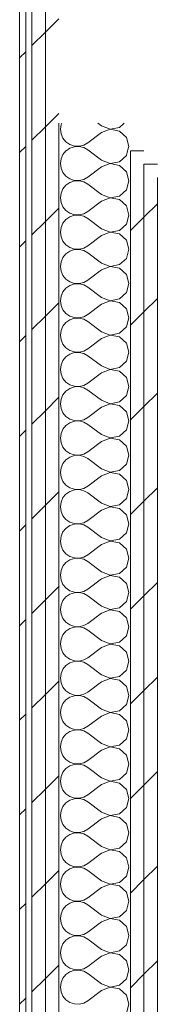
# Model space of a CAD drawing. Header units: millimetres. Extents: x -28277 to 305935, y -19284 to 4746.
# Tile 128 of 136: x 114887 to 115021, y -8287 to -7331. Entities that reach past the tile are written whole.
import ezdxf

# ---------------------------------------------------------------- set-up
doc = ezdxf.new("R2010")
doc.units = ezdxf.units.MM
doc.header["$MEASUREMENT"] = 0
doc.linetypes.add('Wipeout_Contour', pattern=[1000, 0, -1000])
doc.layers.add('Nuevo_08_E_Envans secs', color=7, linetype='Continuous')
doc.layers.add('Nuevo_08_E_Envans secs_Pluma_Nº__1', color=7, linetype='Continuous', lineweight=5)
for name, color, linetype, lineweight, true_color in [('Nuevo_08_E_Envans secs_Pluma_Nº__102', 7, 'Continuous', 5, 0xcccccc), ('Nuevo_08_E_Envans secs_Pluma_Nº__171', 171, 'Continuous', 13, 0xaaaaff), ('Nuevo_08_E_Envans secs_Pluma_Nº__177', 7, 'Continuous', 15, 0xf7e046)]:
    doc.layers.add(name, color=color, linetype=linetype, lineweight=lineweight, true_color=true_color)
pattern_1 = [(45, (114496.2, -37.4), (-91.9239, 91.9239), [97.5, -32.5]), (45, (114496.2, 54.52), (-91.9239, 91.9239), [97.5, -32.5])]

# ---------------------------------------------------------------- blocks, each defined once
blk = doc.blocks.new('*X168', base_point=(114496.2, -37.4))
at = {"layer": 'Nuevo_08_E_Envans secs_Pluma_Nº__102', "color": 254, "linetype": 'Continuous', "lineweight": 5, "true_color": 0xcccccc}
for p, q in [((114932.18, -7458.43), (114929.24, -7461.97)), ((114932.26, -7458.38), (114932.18, -7458.43)), ((114966.75, -7467.4), (114954.72, -7458.38)), ((114990.93, -7462.83), (114992.2, -7458.38)), ((114927.39, -7466.18), (114926.75, -7470.73)), ((114929.24, -7461.97), (114927.39, -7466.18)), ((114966.75, -7467.4), (114975.26, -7470.67)), ((114975.26, -7470.67), (114984.21, -7468.97)), ((114984.21, -7468.97), (114990.93, -7462.83)), ((114926.75, -7470.73), (114927.39, -7475.29)), ((114927.39, -7475.29), (114929.24, -7479.5)), ((114966.75, -7474.07), (114953.42, -7484.07)), ((114975.26, -7470.8), (114966.75, -7474.07)), ((114984.21, -7472.49), (114975.26, -7470.8)), ((114990.93, -7478.64), (114984.21, -7472.49)), ((114993.42, -7487.4), (114990.93, -7478.64)), ((114929.24, -7479.5), (114932.18, -7483.04)), ((114932.18, -7483.04), (114935.97, -7485.64)), ((114935.97, -7485.64), (114940.32, -7487.11)), ((114940.32, -7487.69), (114935.97, -7489.16)), ((114940.32, -7487.11), (114944.92, -7487.33)), ((114944.92, -7487.47), (114940.32, -7487.69)), ((114944.92, -7487.33), (114949.4, -7486.29)), ((114949.4, -7488.51), (114944.92, -7487.47)), ((114949.4, -7486.29), (114953.42, -7484.07)), ((114953.42, -7490.73), (114949.4, -7488.51)), ((114990.93, -7496.16), (114993.42, -7487.4)), ((114929.24, -7495.3), (114927.39, -7499.51)), ((114932.18, -7491.76), (114929.24, -7495.3)), ((114935.97, -7489.16), (114932.18, -7491.76)), ((114966.75, -7500.73), (114953.42, -7490.73)), ((114984.21, -7502.31), (114990.93, -7496.16)), ((114927.39, -7499.51), (114926.75, -7504.07)), ((114926.75, -7504.07), (114927.39, -7508.62)), ((114966.75, -7507.4), (114953.42, -7517.4)), ((114966.75, -7500.73), (114975.26, -7504)), ((114975.26, -7504.13), (114966.75, -7507.4)), ((114975.26, -7504), (114984.21, -7502.31)), ((114984.21, -7505.83), (114975.26, -7504.13)), ((114990.93, -7511.97), (114984.21, -7505.83)), ((114927.39, -7508.62), (114929.24, -7512.83)), ((114929.24, -7512.83), (114932.18, -7516.37)), ((114932.18, -7516.37), (114935.97, -7518.97)), ((114949.4, -7519.62), (114953.42, -7517.4)), ((114993.42, -7520.73), (114990.93, -7511.97)), ((114932.18, -7525.1), (114929.24, -7528.64)), ((114935.97, -7522.49), (114932.18, -7525.1)), ((114935.97, -7518.97), (114940.32, -7520.44)), ((114940.32, -7521.02), (114935.97, -7522.49)), ((114940.32, -7520.44), (114944.92, -7520.67)), ((114944.92, -7520.8), (114940.32, -7521.02)), ((114944.92, -7520.67), (114949.4, -7519.62)), ((114949.4, -7521.84), (114944.92, -7520.8)), ((114953.42, -7524.07), (114949.4, -7521.84)), ((114966.75, -7534.07), (114953.42, -7524.07)), ((114990.93, -7529.5), (114993.42, -7520.73)), ((114927.39, -7532.85), (114926.75, -7537.4)), ((114929.24, -7528.64), (114927.39, -7532.85)), ((114966.75, -7534.07), (114975.26, -7537.33)), ((114975.26, -7537.33), (114984.21, -7535.64)), ((114984.21, -7535.64), (114990.93, -7529.5)), ((114926.75, -7537.4), (114927.39, -7541.95)), ((114927.39, -7541.95), (114929.24, -7546.16)), ((114966.75, -7540.73), (114953.42, -7550.73)), ((114975.26, -7537.47), (114966.75, -7540.73)), ((114984.21, -7539.16), (114975.26, -7537.47)), ((114990.93, -7545.3), (114984.21, -7539.16)), ((114993.42, -7554.07), (114990.93, -7545.3)), ((114929.24, -7546.16), (114932.18, -7549.7)), ((114932.18, -7549.7), (114935.97, -7552.31)), ((114935.97, -7552.31), (114940.32, -7553.78)), ((114940.32, -7554.36), (114935.97, -7555.83)), ((114940.32, -7553.78), (114944.92, -7554)), ((114944.92, -7554.13), (114940.32, -7554.36)), ((114944.92, -7554), (114949.4, -7552.96)), ((114949.4, -7555.17), (114944.92, -7554.13)), ((114949.4, -7552.96), (114953.42, -7550.73)), ((114953.42, -7557.4), (114949.4, -7555.17)), ((114990.93, -7562.83), (114993.42, -7554.07)), ((114929.24, -7561.97), (114927.39, -7566.18)), ((114932.18, -7558.43), (114929.24, -7561.97)), ((114935.97, -7555.83), (114932.18, -7558.43)), ((114966.75, -7567.4), (114953.42, -7557.4)), ((114984.21, -7568.97), (114990.93, -7562.83)), ((114927.39, -7566.18), (114926.75, -7570.73)), ((114926.75, -7570.73), (114927.39, -7575.29)), ((114966.75, -7574.07), (114953.42, -7584.07)), ((114966.75, -7567.4), (114975.26, -7570.67)), ((114975.26, -7570.8), (114966.75, -7574.07)), ((114975.26, -7570.67), (114984.21, -7568.97)), ((114984.21, -7572.49), (114975.26, -7570.8)), ((114990.93, -7578.64), (114984.21, -7572.49)), ((114927.39, -7575.29), (114929.24, -7579.5)), ((114929.24, -7579.5), (114932.18, -7583.04)), ((114932.18, -7583.04), (114935.97, -7585.64)), ((114949.4, -7586.29), (114953.42, -7584.07)), ((114993.42, -7587.4), (114990.93, -7578.64)), ((114932.18, -7591.76), (114929.24, -7595.3)), ((114935.97, -7589.16), (114932.18, -7591.76)), ((114935.97, -7585.64), (114940.32, -7587.11)), ((114940.32, -7587.69), (114935.97, -7589.16)), ((114940.32, -7587.11), (114944.92, -7587.33)), ((114944.92, -7587.47), (114940.32, -7587.69)), ((114944.92, -7587.33), (114949.4, -7586.29)), ((114949.4, -7588.51), (114944.92, -7587.47)), ((114953.42, -7590.73), (114949.4, -7588.51)), ((114966.75, -7600.73), (114953.42, -7590.73)), ((114990.93, -7596.16), (114993.42, -7587.4)), ((114927.39, -7599.51), (114926.75, -7604.07)), ((114929.24, -7595.3), (114927.39, -7599.51)), ((114966.75, -7600.73), (114975.26, -7604)), ((114975.26, -7604), (114984.21, -7602.31)), ((114984.21, -7602.31), (114990.93, -7596.16)), ((114926.75, -7604.07), (114927.39, -7608.62)), ((114927.39, -7608.62), (114929.24, -7612.83)), ((114929.24, -7612.83), (114932.18, -7616.37)), ((114966.75, -7607.4), (114953.42, -7617.4)), ((114975.26, -7604.13), (114966.75, -7607.4)), ((114984.21, -7605.83), (114975.26, -7604.13)), ((114990.93, -7611.97), (114984.21, -7605.83)), ((114993.42, -7620.73), (114990.93, -7611.97)), ((114932.18, -7616.37), (114935.97, -7618.97)), ((114935.97, -7622.49), (114932.18, -7625.1)), ((114935.97, -7618.97), (114940.32, -7620.44)), ((114940.32, -7621.02), (114935.97, -7622.49)), ((114940.32, -7620.44), (114944.92, -7620.67)), ((114944.92, -7620.8), (114940.32, -7621.02)), ((114944.92, -7620.67), (114949.4, -7619.62)), ((114949.4, -7621.84), (114944.92, -7620.8)), ((114949.4, -7619.62), (114953.42, -7617.4)), ((114953.42, -7624.07), (114949.4, -7621.84)), ((114990.93, -7629.5), (114993.42, -7620.73)), ((114929.24, -7628.64), (114927.39, -7632.85)), ((114932.18, -7625.1), (114929.24, -7628.64)), ((114966.75, -7634.07), (114953.42, -7624.07)), ((114984.21, -7635.64), (114990.93, -7629.5)), ((114927.39, -7632.85), (114926.75, -7637.4)), ((114926.75, -7637.4), (114927.39, -7641.95)), ((114966.75, -7640.73), (114953.42, -7650.73)), ((114966.75, -7634.07), (114975.26, -7637.33)), ((114975.26, -7637.47), (114966.75, -7640.73)), ((114975.26, -7637.33), (114984.21, -7635.64)), ((114984.21, -7639.16), (114975.26, -7637.47)), ((114990.93, -7645.3), (114984.21, -7639.16)), ((114927.39, -7641.95), (114929.24, -7646.16)), ((114929.24, -7646.16), (114932.18, -7649.7)), ((114932.18, -7649.7), (114935.97, -7652.31)), ((114949.4, -7652.96), (114953.42, -7650.73)), ((114993.42, -7654.07), (114990.93, -7645.3)), ((114932.18, -7658.43), (114929.24, -7661.97)), ((114935.97, -7655.83), (114932.18, -7658.43)), ((114935.97, -7652.31), (114940.32, -7653.78)), ((114940.32, -7654.36), (114935.97, -7655.83)), ((114940.32, -7653.78), (114944.92, -7654)), ((114944.92, -7654.13), (114940.32, -7654.36)), ((114944.92, -7654), (114949.4, -7652.96)), ((114949.4, -7655.17), (114944.92, -7654.13)), ((114953.42, -7657.4), (114949.4, -7655.17)), ((114966.75, -7667.4), (114953.42, -7657.4)), ((114990.93, -7662.83), (114993.42, -7654.07)), ((114927.39, -7666.18), (114926.75, -7670.73)), ((114929.24, -7661.97), (114927.39, -7666.18)), ((114966.75, -7667.4), (114975.26, -7670.67)), ((114975.26, -7670.67), (114984.21, -7668.97)), ((114984.21, -7668.97), (114990.93, -7662.83)), ((114926.75, -7670.73), (114927.39, -7675.29)), ((114927.39, -7675.29), (114929.24, -7679.5)), ((114929.24, -7679.5), (114932.18, -7683.04)), ((114966.75, -7674.07), (114953.42, -7684.07)), ((114975.26, -7670.8), (114966.75, -7674.07)), ((114984.21, -7672.49), (114975.26, -7670.8)), ((114990.93, -7678.64), (114984.21, -7672.49)), ((114993.42, -7687.4), (114990.93, -7678.64)), ((114932.18, -7683.04), (114935.97, -7685.64)), ((114935.97, -7689.16), (114932.18, -7691.76)), ((114935.97, -7685.64), (114940.32, -7687.11)), ((114940.32, -7687.69), (114935.97, -7689.16)), ((114940.32, -7687.11), (114944.92, -7687.33)), ((114944.92, -7687.47), (114940.32, -7687.69)), ((114944.92, -7687.33), (114949.4, -7686.29)), ((114949.4, -7688.51), (114944.92, -7687.47)), ((114949.4, -7686.29), (114953.42, -7684.07)), ((114953.42, -7690.73), (114949.4, -7688.51)), ((114990.93, -7696.16), (114993.42, -7687.4)), ((114929.24, -7695.3), (114927.39, -7699.51)), ((114932.18, -7691.76), (114929.24, -7695.3)), ((114966.75, -7700.73), (114953.42, -7690.73)), ((114984.21, -7702.31), (114990.93, -7696.16)), ((114927.39, -7699.51), (114926.75, -7704.07)), ((114926.75, -7704.07), (114927.39, -7708.62)), ((114927.39, -7708.62), (114929.24, -7712.83)), ((114966.75, -7707.4), (114953.42, -7717.4)), ((114966.75, -7700.73), (114975.26, -7704)), ((114975.26, -7704.13), (114966.75, -7707.4)), ((114975.26, -7704), (114984.21, -7702.31)), ((114984.21, -7705.83), (114975.26, -7704.13)), ((114990.93, -7711.97), (114984.21, -7705.83)), ((114929.24, -7712.83), (114932.18, -7716.37)), ((114932.18, -7716.37), (114935.97, -7718.97)), ((114949.4, -7719.62), (114953.42, -7717.4)), ((114993.42, -7720.73), (114990.93, -7711.97)), ((114932.18, -7725.1), (114929.24, -7728.64)), ((114935.97, -7722.49), (114932.18, -7725.1)), ((114935.97, -7718.97), (114940.32, -7720.44)), ((114940.32, -7721.02), (114935.97, -7722.49)), ((114940.32, -7720.44), (114944.92, -7720.67)), ((114944.92, -7720.8), (114940.32, -7721.02)), ((114944.92, -7720.67), (114949.4, -7719.62)), ((114949.4, -7721.84), (114944.92, -7720.8)), ((114953.42, -7724.07), (114949.4, -7721.84)), ((114966.75, -7734.07), (114953.42, -7724.07)), ((114990.93, -7729.5), (114993.42, -7720.73)), ((114927.39, -7732.85), (114926.75, -7737.4)), ((114926.75, -7737.4), (114927.39, -7741.95)), ((114929.24, -7728.64), (114927.39, -7732.85)), ((114966.75, -7734.07), (114975.26, -7737.33)), ((114975.26, -7737.33), (114984.21, -7735.64)), ((114984.21, -7735.64), (114990.93, -7729.5)), ((114927.39, -7741.95), (114929.24, -7746.16)), ((114929.24, -7746.16), (114932.18, -7749.7)), ((114966.75, -7740.73), (114953.42, -7750.73)), ((114975.26, -7737.47), (114966.75, -7740.73)), ((114984.21, -7739.16), (114975.26, -7737.47)), ((114990.93, -7745.3), (114984.21, -7739.16)), ((114993.42, -7754.07), (114990.93, -7745.3)), ((114932.18, -7749.7), (114935.97, -7752.31)), ((114935.97, -7755.83), (114932.18, -7758.43)), ((114935.97, -7752.31), (114940.32, -7753.78)), ((114940.32, -7754.36), (114935.97, -7755.83)), ((114940.32, -7753.78), (114944.92, -7754)), ((114944.92, -7754.13), (114940.32, -7754.36)), ((114944.92, -7754), (114949.4, -7752.96)), ((114949.4, -7755.17), (114944.92, -7754.13)), ((114949.4, -7752.96), (114953.42, -7750.73)), ((114953.42, -7757.4), (114949.4, -7755.17)), ((114990.93, -7762.83), (114993.42, -7754.07)), ((114929.24, -7761.97), (114927.39, -7766.18)), ((114932.18, -7758.43), (114929.24, -7761.97)), ((114966.75, -7767.4), (114953.42, -7757.4)), ((114984.21, -7768.97), (114990.93, -7762.83)), ((114927.39, -7766.18), (114926.75, -7770.73)), ((114926.75, -7770.73), (114927.39, -7775.29)), ((114927.39, -7775.29), (114929.24, -7779.5)), ((114966.75, -7774.07), (114953.42, -7784.07)), ((114966.75, -7767.4), (114975.26, -7770.67)), ((114975.26, -7770.8), (114966.75, -7774.07)), ((114975.26, -7770.67), (114984.21, -7768.97)), ((114984.21, -7772.49), (114975.26, -7770.8)), ((114990.93, -7778.64), (114984.21, -7772.49)), ((114929.24, -7779.5), (114932.18, -7783.04)), ((114932.18, -7783.04), (114935.97, -7785.64)), ((114949.4, -7786.29), (114953.42, -7784.07)), ((114993.42, -7787.4), (114990.93, -7778.64)), ((114932.18, -7791.76), (114929.24, -7795.3)), ((114935.97, -7789.16), (114932.18, -7791.76)), ((114935.97, -7785.64), (114940.32, -7787.11)), ((114940.32, -7787.69), (114935.97, -7789.16)), ((114940.32, -7787.11), (114944.92, -7787.33)), ((114944.92, -7787.47), (114940.32, -7787.69)), ((114944.92, -7787.33), (114949.4, -7786.29)), ((114949.4, -7788.51), (114944.92, -7787.47)), ((114953.42, -7790.73), (114949.4, -7788.51)), ((114966.75, -7800.73), (114953.42, -7790.73)), ((114990.93, -7796.16), (114993.42, -7787.4)), ((114927.39, -7799.51), (114926.75, -7804.07)), ((114926.75, -7804.07), (114927.39, -7808.62)), ((114929.24, -7795.3), (114927.39, -7799.51)), ((114966.75, -7800.73), (114975.26, -7804)), ((114975.26, -7804.13), (114966.75, -7807.4)), ((114975.26, -7804), (114984.21, -7802.31)), ((114984.21, -7805.83), (114975.26, -7804.13)), ((114984.21, -7802.31), (114990.93, -7796.16)), ((114927.39, -7808.62), (114929.24, -7812.83)), ((114929.24, -7812.83), (114932.18, -7816.37)), ((114966.75, -7807.4), (114953.42, -7817.4)), ((114990.93, -7811.97), (114984.21, -7805.83)), ((114993.42, -7820.73), (114990.93, -7811.97)), ((114932.18, -7816.37), (114935.97, -7818.97)), ((114935.97, -7822.49), (114932.18, -7825.1)), ((114935.97, -7818.97), (114940.32, -7820.44)), ((114940.32, -7821.02), (114935.97, -7822.49)), ((114940.32, -7820.44), (114944.92, -7820.67)), ((114944.92, -7820.8), (114940.32, -7821.02)), ((114944.92, -7820.67), (114949.4, -7819.62)), ((114949.4, -7821.84), (114944.92, -7820.8)), ((114949.4, -7819.62), (114953.42, -7817.4)), ((114953.42, -7824.07), (114949.4, -7821.84)), ((114990.93, -7829.5), (114993.42, -7820.73)), ((114927.39, -7832.85), (114926.75, -7837.4)), ((114929.24, -7828.64), (114927.39, -7832.85)), ((114932.18, -7825.1), (114929.24, -7828.64)), ((114966.75, -7834.07), (114953.42, -7824.07)), ((114984.21, -7835.64), (114990.93, -7829.5)), ((114926.75, -7837.4), (114927.39, -7841.95)), ((114927.39, -7841.95), (114929.24, -7846.16)), ((114966.75, -7840.73), (114953.42, -7850.73)), ((114966.75, -7834.07), (114975.26, -7837.33)), ((114975.26, -7837.47), (114966.75, -7840.73)), ((114975.26, -7837.33), (114984.21, -7835.64)), ((114984.21, -7839.16), (114975.26, -7837.47)), ((114990.93, -7845.3), (114984.21, -7839.16)), ((114929.24, -7846.16), (114932.18, -7849.7)), ((114932.18, -7849.7), (114935.97, -7852.31)), ((114949.4, -7852.96), (114953.42, -7850.73)), ((114993.42, -7854.07), (114990.93, -7845.3)), ((114932.18, -7858.43), (114929.24, -7861.97)), ((114935.97, -7855.83), (114932.18, -7858.43)), ((114935.97, -7852.31), (114940.32, -7853.78)), ((114940.32, -7854.36), (114935.97, -7855.83)), ((114940.32, -7853.78), (114944.92, -7854)), ((114944.92, -7854.13), (114940.32, -7854.36)), ((114944.92, -7854), (114949.4, -7852.96)), ((114949.4, -7855.17), (114944.92, -7854.13)), ((114953.42, -7857.4), (114949.4, -7855.17)), ((114966.75, -7867.4), (114953.42, -7857.4)), ((114990.93, -7862.83), (114993.42, -7854.07)), ((114927.39, -7866.18), (114926.75, -7870.73)), ((114926.75, -7870.73), (114927.39, -7875.29)), ((114929.24, -7861.97), (114927.39, -7866.18)), ((114966.75, -7867.4), (114975.26, -7870.67)), ((114975.26, -7870.8), (114966.75, -7874.07)), ((114975.26, -7870.67), (114984.21, -7868.97)), ((114984.21, -7872.49), (114975.26, -7870.8)), ((114984.21, -7868.97), (114990.93, -7862.83)), ((114927.39, -7875.29), (114929.24, -7879.5)), ((114929.24, -7879.5), (114932.18, -7883.04)), ((114966.75, -7874.07), (114953.42, -7884.07)), ((114990.93, -7878.64), (114984.21, -7872.49)), ((114993.42, -7887.4), (114990.93, -7878.64)), ((114932.18, -7883.04), (114935.97, -7885.64)), ((114935.97, -7889.16), (114932.18, -7891.76)), ((114935.97, -7885.64), (114940.32, -7887.11)), ((114940.32, -7887.69), (114935.97, -7889.16)), ((114940.32, -7887.11), (114944.92, -7887.33)), ((114944.92, -7887.47), (114940.32, -7887.69)), ((114944.92, -7887.33), (114949.4, -7886.29)), ((114949.4, -7888.51), (114944.92, -7887.47)), ((114949.4, -7886.29), (114953.42, -7884.07)), ((114953.42, -7890.73), (114949.4, -7888.51)), ((114990.93, -7896.16), (114993.42, -7887.4)), ((114927.39, -7899.51), (114926.75, -7904.07)), ((114929.24, -7895.3), (114927.39, -7899.51)), ((114932.18, -7891.76), (114929.24, -7895.3)), ((114966.75, -7900.73), (114953.42, -7890.73)), ((114984.21, -7902.31), (114990.93, -7896.16)), ((114926.75, -7904.07), (114927.39, -7908.62)), ((114927.39, -7908.62), (114929.24, -7912.83)), ((114966.75, -7907.4), (114953.42, -7917.4)), ((114966.75, -7900.73), (114975.26, -7904)), ((114975.26, -7904.13), (114966.75, -7907.4)), ((114975.26, -7904), (114984.21, -7902.31)), ((114984.21, -7905.83), (114975.26, -7904.13)), ((114990.93, -7911.97), (114984.21, -7905.83)), ((114929.24, -7912.83), (114932.18, -7916.37)), ((114932.18, -7916.37), (114935.97, -7918.97)), ((114935.97, -7918.97), (114940.32, -7920.44)), ((114949.4, -7919.62), (114953.42, -7917.4)), ((114993.42, -7920.73), (114990.93, -7911.97)), ((114929.24, -7928.64), (114927.39, -7932.85)), ((114932.18, -7925.1), (114929.24, -7928.64)), ((114935.97, -7922.49), (114932.18, -7925.1)), ((114940.32, -7921.02), (114935.97, -7922.49)), ((114940.32, -7920.44), (114944.92, -7920.67)), ((114944.92, -7920.8), (114940.32, -7921.02)), ((114944.92, -7920.67), (114949.4, -7919.62)), ((114949.4, -7921.84), (114944.92, -7920.8)), ((114953.42, -7924.07), (114949.4, -7921.84)), ((114966.75, -7934.07), (114953.42, -7924.07)), ((114990.93, -7929.5), (114993.42, -7920.73)), ((114927.39, -7932.85), (114926.75, -7937.4)), ((114926.75, -7937.4), (114927.39, -7941.95)), ((114966.75, -7934.07), (114975.26, -7937.33)), ((114975.26, -7937.47), (114966.75, -7940.73)), ((114975.26, -7937.33), (114984.21, -7935.64)), ((114984.21, -7939.16), (114975.26, -7937.47)), ((114984.21, -7935.64), (114990.93, -7929.5)), ((114927.39, -7941.95), (114929.24, -7946.16)), ((114929.24, -7946.16), (114932.18, -7949.7)), ((114966.75, -7940.73), (114953.42, -7950.73)), ((114990.93, -7945.3), (114984.21, -7939.16)), ((114993.42, -7954.07), (114990.93, -7945.3)), ((114932.18, -7949.7), (114935.97, -7952.31)), ((114935.97, -7955.83), (114932.18, -7958.43)), ((114935.97, -7952.31), (114940.32, -7953.78)), ((114940.32, -7954.36), (114935.97, -7955.83)), ((114940.32, -7953.78), (114944.92, -7954)), ((114944.92, -7954.13), (114940.32, -7954.36)), ((114944.92, -7954), (114949.4, -7952.96)), ((114949.4, -7955.17), (114944.92, -7954.13)), ((114949.4, -7952.96), (114953.42, -7950.73)), ((114953.42, -7957.4), (114949.4, -7955.17)), ((114990.93, -7962.83), (114993.42, -7954.07)), ((114927.39, -7966.18), (114926.75, -7970.73)), ((114929.24, -7961.97), (114927.39, -7966.18)), ((114932.18, -7958.43), (114929.24, -7961.97)), ((114966.75, -7967.4), (114953.42, -7957.4)), ((114984.21, -7968.97), (114990.93, -7962.83)), ((114926.75, -7970.73), (114927.39, -7975.29)), ((114927.39, -7975.29), (114929.24, -7979.5)), ((114966.75, -7974.07), (114953.42, -7984.07)), ((114966.75, -7967.4), (114975.26, -7970.67)), ((114975.26, -7970.8), (114966.75, -7974.07)), ((114975.26, -7970.67), (114984.21, -7968.97)), ((114984.21, -7972.49), (114975.26, -7970.8)), ((114990.93, -7978.64), (114984.21, -7972.49)), ((114929.24, -7979.5), (114932.18, -7983.04)), ((114932.18, -7983.04), (114935.97, -7985.64)), ((114935.97, -7985.64), (114940.32, -7987.11)), ((114949.4, -7986.29), (114953.42, -7984.07)), ((114993.42, -7987.4), (114990.93, -7978.64)), ((114929.24, -7995.3), (114927.39, -7999.51)), ((114932.18, -7991.76), (114929.24, -7995.3)), ((114935.97, -7989.16), (114932.18, -7991.76)), ((114940.32, -7987.69), (114935.97, -7989.16)), ((114940.32, -7987.11), (114944.92, -7987.33)), ((114944.92, -7987.47), (114940.32, -7987.69)), ((114944.92, -7987.33), (114949.4, -7986.29)), ((114949.4, -7988.51), (114944.92, -7987.47)), ((114953.42, -7990.73), (114949.4, -7988.51)), ((114966.75, -8000.73), (114953.42, -7990.73)), ((114990.93, -7996.16), (114993.42, -7987.4)), ((114927.39, -7999.51), (114926.75, -8004.07)), ((114926.75, -8004.07), (114927.39, -8008.62)), ((114966.75, -8000.73), (114975.26, -8004)), ((114975.26, -8004.13), (114966.75, -8007.4)), ((114975.26, -8004), (114984.21, -8002.31)), ((114984.21, -8005.83), (114975.26, -8004.13)), ((114984.21, -8002.31), (114990.93, -7996.16)), ((114927.39, -8008.62), (114929.24, -8012.83)), ((114929.24, -8012.83), (114932.18, -8016.37)), ((114966.75, -8007.4), (114953.42, -8017.4)), ((114990.93, -8011.97), (114984.21, -8005.83)), ((114993.42, -8020.73), (114990.93, -8011.97)), ((114932.18, -8016.37), (114935.97, -8018.97)), ((114935.97, -8022.49), (114932.18, -8025.1)), ((114935.97, -8018.97), (114940.32, -8020.44)), ((114940.32, -8021.02), (114935.97, -8022.49)), ((114940.32, -8020.44), (114944.92, -8020.67)), ((114944.92, -8020.8), (114940.32, -8021.02)), ((114944.92, -8020.67), (114949.4, -8019.62)), ((114949.4, -8021.84), (114944.92, -8020.8)), ((114949.4, -8019.62), (114953.42, -8017.4)), ((114953.42, -8024.07), (114949.4, -8021.84)), ((114966.75, -8034.07), (114953.42, -8024.07)), ((114990.93, -8029.5), (114993.42, -8020.73)), ((114927.39, -8032.85), (114926.75, -8037.4)), ((114929.24, -8028.64), (114927.39, -8032.85)), ((114932.18, -8025.1), (114929.24, -8028.64)), ((114984.21, -8035.64), (114990.93, -8029.5)), ((114926.75, -8037.4), (114927.39, -8041.95)), ((114927.39, -8041.95), (114929.24, -8046.16)), ((114966.75, -8040.73), (114953.42, -8050.73)), ((114966.75, -8034.07), (114975.26, -8037.33)), ((114975.26, -8037.47), (114966.75, -8040.73)), ((114975.26, -8037.33), (114984.21, -8035.64)), ((114984.21, -8039.16), (114975.26, -8037.47)), ((114990.93, -8045.3), (114984.21, -8039.16)), ((114929.24, -8046.16), (114932.18, -8049.7)), ((114932.18, -8049.7), (114935.97, -8052.31)), ((114935.97, -8052.31), (114940.32, -8053.78)), ((114944.92, -8054), (114949.4, -8052.96)), ((114949.4, -8052.96), (114953.42, -8050.73)), ((114993.42, -8054.07), (114990.93, -8045.3)), ((114929.24, -8061.97), (114927.39, -8066.18)), ((114932.18, -8058.43), (114929.24, -8061.97)), ((114935.97, -8055.83), (114932.18, -8058.43)), ((114940.32, -8054.36), (114935.97, -8055.83)), ((114940.32, -8053.78), (114944.92, -8054)), ((114944.92, -8054.13), (114940.32, -8054.36)), ((114949.4, -8055.17), (114944.92, -8054.13)), ((114953.42, -8057.4), (114949.4, -8055.17)), ((114966.75, -8067.4), (114953.42, -8057.4)), ((114990.93, -8062.83), (114993.42, -8054.07)), ((114927.39, -8066.18), (114926.75, -8070.73)), ((114926.75, -8070.73), (114927.39, -8075.29)), ((114966.75, -8067.4), (114975.26, -8070.67)), ((114975.26, -8070.8), (114966.75, -8074.07)), ((114975.26, -8070.67), (114984.21, -8068.97)), ((114984.21, -8072.49), (114975.26, -8070.8)), ((114984.21, -8068.97), (114990.93, -8062.83)), ((114927.39, -8075.29), (114929.24, -8079.5)), ((114929.24, -8079.5), (114932.18, -8083.04)), ((114966.75, -8074.07), (114953.42, -8084.07)), ((114990.93, -8078.64), (114984.21, -8072.49)), ((114993.42, -8087.4), (114990.93, -8078.64)), ((114932.18, -8083.04), (114935.97, -8085.64)), ((114935.97, -8089.16), (114932.18, -8091.76)), ((114935.97, -8085.64), (114940.32, -8087.11)), ((114940.32, -8087.69), (114935.97, -8089.16)), ((114940.32, -8087.11), (114944.92, -8087.33)), ((114944.92, -8087.47), (114940.32, -8087.69)), ((114944.92, -8087.33), (114949.4, -8086.29)), ((114949.4, -8088.51), (114944.92, -8087.47)), ((114949.4, -8086.29), (114953.42, -8084.07)), ((114953.42, -8090.73), (114949.4, -8088.51)), ((114966.75, -8100.73), (114953.42, -8090.73)), ((114990.93, -8096.16), (114993.42, -8087.4)), ((114927.39, -8099.51), (114926.75, -8104.07)), ((114929.24, -8095.3), (114927.39, -8099.51)), ((114932.18, -8091.76), (114929.24, -8095.3)), ((114966.75, -8100.73), (114975.26, -8104)), ((114984.21, -8102.31), (114990.93, -8096.16)), ((114926.75, -8104.07), (114927.39, -8108.62)), ((114927.39, -8108.62), (114929.24, -8112.83)), ((114966.75, -8107.4), (114953.42, -8117.4)), ((114975.26, -8104.13), (114966.75, -8107.4)), ((114975.26, -8104), (114984.21, -8102.31)), ((114984.21, -8105.83), (114975.26, -8104.13)), ((114990.93, -8111.97), (114984.21, -8105.83)), ((114929.24, -8112.83), (114932.18, -8116.37)), ((114932.18, -8116.37), (114935.97, -8118.97)), ((114935.97, -8118.97), (114940.32, -8120.44)), ((114944.92, -8120.67), (114949.4, -8119.62)), ((114949.4, -8119.62), (114953.42, -8117.4)), ((114993.42, -8120.73), (114990.93, -8111.97)), ((114929.24, -8128.64), (114927.39, -8132.85)), ((114932.18, -8125.1), (114929.24, -8128.64)), ((114935.97, -8122.49), (114932.18, -8125.1)), ((114940.32, -8121.02), (114935.97, -8122.49)), ((114940.32, -8120.44), (114944.92, -8120.67)), ((114944.92, -8120.8), (114940.32, -8121.02)), ((114949.4, -8121.84), (114944.92, -8120.8)), ((114953.42, -8124.07), (114949.4, -8121.84)), ((114966.75, -8134.07), (114953.42, -8124.07)), ((114984.21, -8135.64), (114990.93, -8129.5)), ((114990.93, -8129.5), (114993.42, -8120.73)), ((114927.39, -8132.85), (114926.75, -8137.4)), ((114926.75, -8137.4), (114927.39, -8141.95)), ((114966.75, -8134.07), (114975.26, -8137.33)), ((114975.26, -8137.47), (114966.75, -8140.73)), ((114975.26, -8137.33), (114984.21, -8135.64)), ((114984.21, -8139.16), (114975.26, -8137.47)), ((114927.39, -8141.95), (114929.24, -8146.16)), ((114929.24, -8146.16), (114932.18, -8149.7)), ((114966.75, -8140.73), (114953.42, -8150.73)), ((114990.93, -8145.3), (114984.21, -8139.16)), ((114993.42, -8154.07), (114990.93, -8145.3)), ((114932.18, -8149.7), (114935.97, -8152.31)), ((114935.97, -8155.83), (114932.18, -8158.43)), ((114935.97, -8152.31), (114940.32, -8153.78)), ((114940.32, -8154.36), (114935.97, -8155.83)), ((114940.32, -8153.78), (114944.92, -8154)), ((114944.92, -8154.13), (114940.32, -8154.36)), ((114944.92, -8154), (114949.4, -8152.96)), ((114949.4, -8155.17), (114944.92, -8154.13)), ((114949.4, -8152.96), (114953.42, -8150.73)), ((114953.42, -8157.4), (114949.4, -8155.17)), ((114966.75, -8167.4), (114953.42, -8157.4)), ((114990.93, -8162.83), (114993.42, -8154.07)), ((114927.39, -8166.18), (114926.75, -8170.73)), ((114929.24, -8161.97), (114927.39, -8166.18)), ((114932.18, -8158.43), (114929.24, -8161.97)), ((114966.75, -8167.4), (114975.26, -8170.67)), ((114984.21, -8168.97), (114990.93, -8162.83)), ((114926.75, -8170.73), (114927.39, -8175.29)), ((114927.39, -8175.29), (114929.24, -8179.5)), ((114966.75, -8174.07), (114953.42, -8184.07)), ((114975.26, -8170.8), (114966.75, -8174.07)), ((114975.26, -8170.67), (114984.21, -8168.97)), ((114984.21, -8172.49), (114975.26, -8170.8)), ((114990.93, -8178.64), (114984.21, -8172.49)), ((114929.24, -8179.5), (114932.18, -8183.04)), ((114932.18, -8183.04), (114935.97, -8185.64)), ((114935.97, -8185.64), (114940.32, -8187.11)), ((114944.92, -8187.33), (114949.4, -8186.29)), ((114949.4, -8186.29), (114953.42, -8184.07)), ((114993.42, -8187.4), (114990.93, -8178.64)), ((114929.24, -8195.3), (114927.39, -8199.51)), ((114932.18, -8191.76), (114929.24, -8195.3)), ((114935.97, -8189.16), (114932.18, -8191.76)), ((114940.32, -8187.69), (114935.97, -8189.16)), ((114940.32, -8187.11), (114944.92, -8187.33)), ((114944.92, -8187.47), (114940.32, -8187.69)), ((114949.4, -8188.51), (114944.92, -8187.47)), ((114953.42, -8190.73), (114949.4, -8188.51)), ((114966.75, -8200.73), (114953.42, -8190.73)), ((114984.21, -8202.31), (114990.93, -8196.16)), ((114990.93, -8196.16), (114993.42, -8187.4)), ((114927.39, -8199.51), (114926.75, -8204.07)), ((114926.75, -8204.07), (114927.39, -8208.62)), ((114966.75, -8200.73), (114975.26, -8204)), ((114975.26, -8204.13), (114966.75, -8207.4)), ((114975.26, -8204), (114984.21, -8202.31)), ((114984.21, -8205.83), (114975.26, -8204.13)), ((114990.93, -8211.97), (114984.21, -8205.83)), ((114927.39, -8208.62), (114929.24, -8212.83)), ((114929.24, -8212.83), (114932.18, -8216.37)), ((114966.75, -8207.4), (114953.42, -8217.4)), ((114993.42, -8220.73), (114990.93, -8211.97)), ((114932.18, -8225.1), (114929.24, -8228.64)), ((114932.18, -8216.37), (114935.97, -8218.97)), ((114935.97, -8222.49), (114932.18, -8225.1)), ((114935.97, -8218.97), (114940.32, -8220.44)), ((114940.32, -8221.02), (114935.97, -8222.49)), ((114940.32, -8220.44), (114944.92, -8220.67)), ((114944.92, -8220.8), (114940.32, -8221.02)), ((114944.92, -8220.67), (114949.4, -8219.62)), ((114949.4, -8221.84), (114944.92, -8220.8)), ((114949.4, -8219.62), (114953.42, -8217.4)), ((114953.42, -8224.07), (114949.4, -8221.84)), ((114966.75, -8234.07), (114953.42, -8224.07)), ((114990.93, -8229.5), (114993.42, -8220.73)), ((114927.39, -8232.85), (114926.75, -8237.4)), ((114929.24, -8228.64), (114927.39, -8232.85)), ((114966.75, -8234.07), (114975.26, -8237.33)), ((114984.21, -8235.64), (114990.93, -8229.5)), ((114926.75, -8237.4), (114927.39, -8241.95)), ((114927.39, -8241.95), (114929.24, -8246.16)), ((114966.75, -8240.73), (114953.42, -8250.73)), ((114975.26, -8237.47), (114966.75, -8240.73)), ((114975.26, -8237.33), (114984.21, -8235.64)), ((114984.21, -8239.16), (114975.26, -8237.47)), ((114990.93, -8245.3), (114984.21, -8239.16)), ((114929.24, -8246.16), (114932.18, -8249.7)), ((114932.18, -8249.7), (114935.97, -8252.31)), ((114935.97, -8252.31), (114940.32, -8253.78)), ((114940.32, -8253.78), (114944.92, -8254)), ((114944.92, -8254), (114949.4, -8252.96)), ((114949.4, -8252.96), (114953.42, -8250.73)), ((114993.42, -8254.07), (114990.93, -8245.3)), ((114929.24, -8261.97), (114927.39, -8266.18)), ((114932.18, -8258.43), (114929.24, -8261.97)), ((114935.97, -8255.83), (114932.18, -8258.43)), ((114940.32, -8254.36), (114935.97, -8255.83)), ((114944.92, -8254.13), (114940.32, -8254.36)), ((114949.4, -8255.17), (114944.92, -8254.13)), ((114953.42, -8257.4), (114949.4, -8255.17)), ((114966.75, -8267.4), (114953.42, -8257.4)), ((114984.21, -8268.97), (114990.93, -8262.83)), ((114990.93, -8262.83), (114993.42, -8254.07)), ((114927.39, -8266.18), (114926.75, -8270.73)), ((114926.75, -8270.73), (114927.39, -8275.29)), ((114966.75, -8267.4), (114975.26, -8270.67)), ((114975.26, -8270.8), (114966.75, -8274.07)), ((114975.26, -8270.67), (114984.21, -8268.97)), ((114984.21, -8272.49), (114975.26, -8270.8)), ((114990.93, -8278.64), (114984.21, -8272.49)), ((114927.39, -8275.29), (114929.24, -8279.5)), ((114929.24, -8279.5), (114932.18, -8283.04)), ((114966.75, -8274.07), (114953.42, -8284.07)), ((114993.42, -8287.4), (114990.93, -8278.64)), ((114932.18, -8283.04), (114935.97, -8285.64)), ((114935.97, -8285.64), (114940.32, -8287.11)), ((114940.32, -8287.11), (114944.92, -8287.33)), ((114944.92, -8287.33), (114949.4, -8286.29)), ((114949.4, -8286.29), (114953.42, -8284.07)), ((114990.93, -8296.16), (114993.42, -8287.4))]:
    blk.add_line(p, q, dxfattribs=at)
blk = doc.blocks.new('*X169', base_point=(114496.2, -37.4))
at = {"layer": 'Nuevo_08_E_Envans secs_Pluma_Nº__102', "color": 254, "linetype": 'Continuous', "lineweight": 5, "true_color": 0xcccccc}
for p, q in [((114927.39, -7432.85), (114926.75, -7437.4)), ((114926.75, -7437.4), (114927.39, -7441.95)), ((114928.04, -7431.38), (114927.39, -7432.85)), ((114966.75, -7440.73), (114953.42, -7450.73)), ((114966.75, -7434.07), (114963.17, -7431.38)), ((114966.75, -7434.07), (114975.26, -7437.33)), ((114975.26, -7437.47), (114966.75, -7440.73)), ((114975.26, -7437.33), (114984.21, -7435.64)), ((114984.21, -7439.16), (114975.26, -7437.47)), ((114984.21, -7435.64), (114988.87, -7431.38)), ((114990.93, -7445.3), (114984.21, -7439.16)), ((114927.39, -7441.95), (114929.24, -7446.16)), ((114929.24, -7446.16), (114932.18, -7449.7)), ((114932.18, -7449.7), (114935.97, -7452.31)), ((114993.42, -7454.07), (114990.93, -7445.3)), ((114935.97, -7455.83), (114932.26, -7458.38)), ((114935.97, -7452.31), (114940.32, -7453.78)), ((114940.32, -7454.36), (114935.97, -7455.83)), ((114940.32, -7453.78), (114944.92, -7454)), ((114944.92, -7454.13), (114940.32, -7454.36)), ((114944.92, -7454), (114949.4, -7452.96)), ((114949.4, -7455.17), (114944.92, -7454.13)), ((114949.4, -7452.96), (114953.42, -7450.73)), ((114953.42, -7457.4), (114949.4, -7455.17)), ((114954.72, -7458.38), (114953.42, -7457.4)), ((114992.2, -7458.38), (114993.42, -7454.07))]:
    blk.add_line(p, q, dxfattribs=at)
blk = doc.blocks.new('Muro_31_3', base_point=(114887.09, -9244.82))
at = {"color": 254, "linetype": 'Wipeout_Contour', "lineweight": 0, "ltscale": 460598.989664}
blk.add_wipeout([(114887.09, -9238.82), (114893.09, -9238.82), (114893.09, -5842.34), (114887.09, -5842.34)], dxfattribs=at).dxf.layer = 'Nuevo_08_E_Envans secs'
at = {"color": 254, "linetype": 'Wipeout_Contour', "lineweight": 0, "ltscale": 461265.449976}
blk.add_wipeout([(115008.09, -7484.38), (115008.09, -9110.82), (115021.09, -9110.82), (115021.09, -7484.38)], dxfattribs=at).dxf.layer = 'Nuevo_08_E_Envans secs'
at = {"layer": 'Nuevo_08_E_Envans secs_Pluma_Nº__171', "linetype": 'Continuous', "lineweight": 13, "true_color": 0xaaaaff}
h = blk.add_hatch(dxfattribs=at)
h.set_pattern_fill('Panellat_HPL_0003', color=161, style=0, pattern_type=2)
h.set_pattern_definition(pattern_1)
h.paths.add_polyline_path([(114887.09, -9238.82), (114893.09, -9238.82), (114893.09, -5842.34), (114887.09, -5842.34)])
at = {"layer": 'Nuevo_08_E_Envans secs_Pluma_Nº__177', "linetype": 'Continuous', "lineweight": 15, "true_color": 0xf7e046}
h = blk.add_hatch(dxfattribs=at)
h.set_pattern_fill('Panellat_HPL_0003', color=53, style=0, pattern_type=2)
h.set_pattern_definition(pattern_1)
h.paths.add_polyline_path([(115008.09, -7484.38), (115008.09, -9110.82), (115021.09, -9110.82), (115021.09, -7484.38)])
at = {"layer": 'Nuevo_08_E_Envans secs_Pluma_Nº__1', "color": 7, "linetype": 'Continuous', "lineweight": 5}
blk.add_line((114893.09, -9238.82), (114893.09, -5842.34), dxfattribs=at)
at = {"layer": 'Nuevo_08_E_Envans secs_Pluma_Nº__1', "color": 7, "linetype": 'Continuous', "lineweight": 5, "flags": 128}
blk.add_lwpolyline([(114887.09, -5842.34), (114887.09, -9244.82)], dxfattribs=at)
at = {"color": 254, "linetype": 'Wipeout_Contour', "lineweight": 0, "ltscale": 461029.700108}
blk.add_wipeout([(115008.09, -7471.38), (115008.09, -7484.38), (115021.09, -7484.38), (115021.09, -7471.38)], dxfattribs=at).dxf.layer = 'Nuevo_08_E_Envans secs'
at = {"layer": 'Nuevo_08_E_Envans secs_Pluma_Nº__177', "linetype": 'Continuous', "lineweight": 15, "true_color": 0xf7e046}
h = blk.add_hatch(dxfattribs=at)
h.set_pattern_fill('Panellat_HPL_0003', color=53, style=0, pattern_type=2)
h.set_pattern_definition(pattern_1)
h.paths.add_polyline_path([(115008.09, -7471.38), (115008.09, -7484.38), (115021.09, -7484.38), (115021.09, -7471.38)])
at = {"layer": 'Nuevo_08_E_Envans secs_Pluma_Nº__1', "color": 7, "linetype": 'Continuous', "lineweight": 5, "flags": 128}
blk.add_lwpolyline([(115021.09, -9110.82), (115021.09, -7484.38)], dxfattribs=at)
at = {"color": 254, "linetype": 'Wipeout_Contour', "lineweight": 0, "ltscale": 461213.953842}
blk.add_wipeout([(114995.09, -7471.38), (114995.09, -9123.82), (115008.09, -9123.82), (115008.09, -7471.38)], dxfattribs=at).dxf.layer = 'Nuevo_08_E_Envans secs'
at = {"layer": 'Nuevo_08_E_Envans secs_Pluma_Nº__177', "linetype": 'Continuous', "lineweight": 15, "true_color": 0xf7e046}
h = blk.add_hatch(dxfattribs=at)
h.set_pattern_fill('Panellat_HPL_0003', color=53, style=0, pattern_type=2)
h.set_pattern_definition(pattern_1)
h.paths.add_polyline_path([(114995.09, -7471.38), (114995.09, -9123.82), (115008.09, -9123.82), (115008.09, -7471.38)])
at = {"color": 254, "linetype": 'Wipeout_Contour', "lineweight": 0, "ltscale": 460974.438472}
blk.add_wipeout([(114995.09, -7458.38), (114995.09, -7471.38), (115008.09, -7471.38), (115008.09, -7458.38)], dxfattribs=at).dxf.layer = 'Nuevo_08_E_Envans secs'
at = {"layer": 'Nuevo_08_E_Envans secs_Pluma_Nº__177', "linetype": 'Continuous', "lineweight": 15, "true_color": 0xf7e046}
h = blk.add_hatch(dxfattribs=at)
h.set_pattern_fill('Panellat_HPL_0003', color=53, style=0, pattern_type=2)
h.set_pattern_definition(pattern_1)
h.paths.add_polyline_path([(114995.09, -7458.38), (114995.09, -7471.38), (115008.09, -7471.38), (115008.09, -7458.38)])
at = {"layer": 'Nuevo_08_E_Envans secs_Pluma_Nº__1', "color": 7, "linetype": 'Continuous', "lineweight": 5}
for p, q in [((114995.09, -7458.38), (115008.09, -7458.38)), ((114995.09, -9136.82), (114995.09, -7458.38)), ((115008.09, -7471.38), (115021.09, -7471.38)), ((115008.09, -9123.82), (115008.09, -7471.38))]:
    blk.add_line(p, q, dxfattribs=at)
at = {"layer": 'Nuevo_08_E_Envans secs', "color": 7, "lineweight": 20}
for name in ['*X169', '*X168']:
    blk.add_blockref(name, (114496.2, -37.4), dxfattribs=at)
at = {"color": 254, "linetype": 'Wipeout_Contour', "lineweight": 0, "ltscale": 460707.613044}
blk.add_wipeout([(114912.09, -5842.34), (114912.09, -9206.82), (114925.09, -9206.82), (114925.09, -5842.34)], dxfattribs=at).dxf.layer = 'Nuevo_08_E_Envans secs'
at = {"layer": 'Nuevo_08_E_Envans secs_Pluma_Nº__177', "linetype": 'Continuous', "lineweight": 15, "true_color": 0xf7e046}
h = blk.add_hatch(dxfattribs=at)
h.set_pattern_fill('Panellat_HPL_0003', color=53, style=0, pattern_type=2)
h.set_pattern_definition(pattern_1)
h.paths.add_polyline_path([(114912.09, -5842.34), (114912.09, -9206.82), (114925.09, -9206.82), (114925.09, -5842.34)])
at = {"layer": 'Nuevo_08_E_Envans secs_Pluma_Nº__1', "color": 7, "linetype": 'Continuous', "lineweight": 5}
blk.add_line((114925.09, -9206.82), (114925.09, -7431.38), dxfattribs=at)
at = {"color": 254, "linetype": 'Wipeout_Contour', "lineweight": 0, "ltscale": 460657.807532}
blk.add_wipeout([(114899.09, -5842.34), (114899.09, -9219.82), (114912.09, -9219.82), (114912.09, -5842.34)], dxfattribs=at).dxf.layer = 'Nuevo_08_E_Envans secs'
at = {"layer": 'Nuevo_08_E_Envans secs_Pluma_Nº__177', "linetype": 'Continuous', "lineweight": 15, "true_color": 0xf7e046}
h = blk.add_hatch(dxfattribs=at)
h.set_pattern_fill('Panellat_HPL_0003', color=53, style=0, pattern_type=2)
h.set_pattern_definition(pattern_1)
h.paths.add_polyline_path([(114899.09, -5842.34), (114899.09, -9219.82), (114912.09, -9219.82), (114912.09, -5842.34)])
at = {"layer": 'Nuevo_08_E_Envans secs_Pluma_Nº__1', "color": 7, "linetype": 'Continuous', "lineweight": 5}
for p, q in [((114899.09, -9232.82), (114899.09, -5842.34)), ((114912.09, -9219.82), (114912.09, -5842.34))]:
    blk.add_line(p, q, dxfattribs=at)

msp = doc.modelspace()

# ---------------------------------------------------------------- block references
at = {"layer": 'Nuevo_08_E_Envans secs', "color": 7, "lineweight": 20}
msp.add_blockref('Muro_31_3', (114887.088, -9244.821), dxfattribs=at)

doc.saveas('drawing.dxf')
